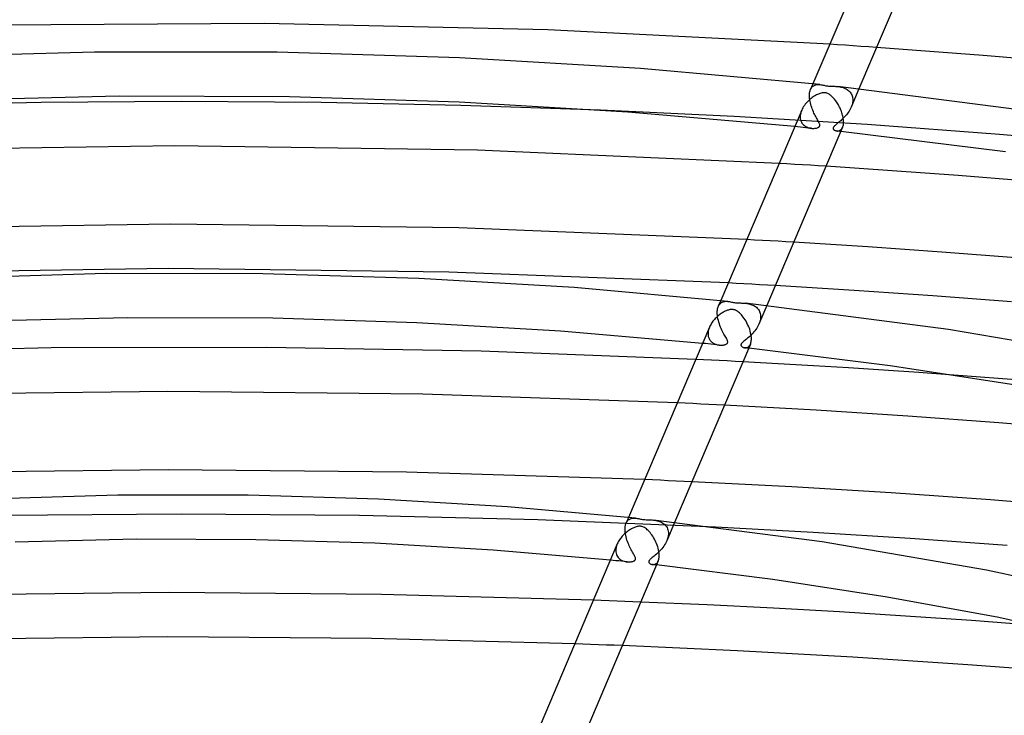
# Model space of a CAD drawing. Header units: millimetres. Extents: x -657 to 657, y -323 to 528.
# Tile 92 of 131: x -15 to 74, y 409 to 472. Entities that reach past the tile are written whole.
import ezdxf

# ---------------------------------------------------------------- set-up
doc = ezdxf.new("R2010")
doc.units = ezdxf.units.MM
doc.layers.add('HIDDEN', color=7, linetype='Continuous')
doc.layers.add('THICK', color=7, linetype='Continuous')

msp = doc.modelspace()

# ---------------------------------------------------------------- linework, layer by layer
at = {"layer": 'HIDDEN'}
for p, q in [((59.213, 469.967), (58.508, 470.013)), ((59.917, 469.92), (59.213, 469.967)), ((60.622, 469.872), (59.917, 469.92)), ((61.326, 469.824), (60.622, 469.872)), ((62.029, 469.775), (61.326, 469.824)), ((62.733, 469.726), (62.029, 469.775)), ((56.989, 466.438), (56.771, 465.928)), ((57.123, 466.309), (57.187, 466.335)), ((57.187, 466.335), (57.254, 466.355)), ((57.254, 466.355), (57.324, 466.369)), ((57.324, 466.369), (57.396, 466.377)), ((57.396, 466.377), (57.471, 466.38)), ((57.471, 466.38), (57.546, 466.378)), ((57.546, 466.378), (57.621, 466.372)), ((56.673, 465.423), (56.674, 465.437)), ((56.674, 465.452), (56.675, 465.466)), ((56.674, 465.437), (56.674, 465.452)), ((56.675, 465.466), (56.676, 465.481)), ((56.676, 465.481), (56.683, 465.565)), ((56.683, 465.565), (56.693, 465.646)), ((56.693, 465.646), (56.708, 465.723)), ((56.708, 465.723), (56.726, 465.796)), ((56.726, 465.796), (56.747, 465.865)), ((56.747, 465.865), (56.773, 465.93)), ((56.773, 465.93), (56.81, 466.007)), ((56.81, 466.007), (56.852, 466.076)), ((56.852, 466.076), (56.898, 466.137)), ((56.898, 466.137), (56.949, 466.191)), ((56.949, 466.191), (57.003, 466.237)), ((57.003, 466.237), (57.061, 466.276)), ((57.061, 466.276), (57.123, 466.309)), ((59.232, 466.201), (59.327, 466.189)), ((59.327, 466.189), (59.423, 466.174)), ((59.423, 466.174), (59.52, 466.155)), ((59.52, 466.155), (59.616, 466.131)), ((59.616, 466.131), (59.713, 466.103)), ((59.713, 466.103), (59.808, 466.069)), ((59.808, 466.069), (59.902, 466.029)), ((59.902, 466.029), (59.991, 465.984)), ((59.991, 465.984), (60.075, 465.935)), ((60.075, 465.935), (60.153, 465.88)), ((60.153, 465.88), (60.225, 465.82)), ((60.225, 465.82), (60.292, 465.756)), ((60.292, 465.756), (60.352, 465.687)), ((60.352, 465.687), (60.406, 465.613)), ((60.406, 465.613), (60.454, 465.534)), ((61.145, 465.991), (60.438, 464.327)), ((60.454, 465.534), (60.495, 465.45)), ((60.495, 465.45), (60.529, 465.361)), ((56.673, 465.408), (56.673, 465.423)), ((56.673, 465.393), (56.673, 465.408)), ((56.675, 465.264), (56.673, 465.393)), ((56.685, 465.13), (56.675, 465.264)), ((56.703, 464.993), (56.685, 465.13)), ((56.727, 464.855), (56.703, 464.993)), ((56.757, 464.717), (56.727, 464.855)), ((56.792, 464.58), (56.757, 464.717)), ((56.833, 464.445), (56.792, 464.58)), ((60.545, 464.652), (60.516, 464.542)), ((60.529, 465.361), (60.555, 465.266)), ((60.566, 464.762), (60.545, 464.652)), ((60.555, 465.266), (60.573, 465.168)), ((60.58, 464.871), (60.566, 464.762)), ((60.573, 465.168), (60.583, 465.065)), ((60.585, 464.977), (60.58, 464.871)), ((60.583, 465.065), (60.584, 465.051)), ((60.584, 465.051), (60.585, 465.036)), ((60.585, 465.036), (60.585, 465.021)), ((60.585, 465.021), (60.585, 465.007)), ((60.585, 465.007), (60.585, 464.992)), ((60.585, 464.992), (60.585, 464.977)), ((49.873, 463.496), (37.822, 464.07)), ((55.866, 463.701), (55.852, 463.612)), ((55.886, 463.79), (55.866, 463.701)), ((55.911, 463.88), (55.886, 463.79)), ((55.941, 463.969), (55.911, 463.88)), ((55.977, 464.059), (55.941, 463.969)), ((56.877, 464.311), (56.833, 464.445)), ((56.926, 464.18), (56.877, 464.311)), ((56.977, 464.052), (56.926, 464.18)), ((57.03, 463.928), (56.977, 464.052)), ((57.085, 463.809), (57.03, 463.928)), ((57.141, 463.695), (57.085, 463.809)), ((57.196, 463.585), (57.141, 463.695)), ((60.102, 463.756), (60.02, 463.651)), ((60.179, 463.864), (60.102, 463.756)), ((60.252, 463.975), (60.179, 463.864)), ((60.32, 464.089), (60.252, 463.975)), ((60.382, 464.205), (60.32, 464.089)), ((60.436, 464.324), (60.382, 464.205)), ((60.479, 464.433), (60.436, 464.324)), ((60.516, 464.542), (60.479, 464.433)), ((61.868, 462.766), (49.873, 463.496)), ((55.843, 463.496), (55.842, 463.481)), ((55.842, 463.481), (55.842, 463.467)), ((55.842, 463.467), (55.842, 463.453)), ((55.842, 463.453), (55.842, 463.439)), ((55.842, 463.439), (55.85, 463.318)), ((55.844, 463.524), (55.843, 463.51)), ((55.843, 463.51), (55.843, 463.496)), ((55.852, 463.612), (55.844, 463.524)), ((55.85, 463.318), (55.871, 463.203)), ((55.871, 463.203), (55.903, 463.094)), ((55.903, 463.094), (55.947, 462.992)), ((55.947, 462.992), (56.002, 462.899)), ((56.002, 462.899), (56.065, 462.814)), ((56.065, 462.814), (56.138, 462.738)), ((57.252, 463.481), (57.196, 463.585)), ((57.306, 463.382), (57.252, 463.481)), ((57.358, 463.288), (57.306, 463.382)), ((57.408, 463.2), (57.358, 463.288)), ((57.454, 463.117), (57.408, 463.2)), ((57.497, 463.04), (57.454, 463.117)), ((57.534, 462.968), (57.497, 463.04)), ((57.566, 462.902), (57.534, 462.968)), ((57.59, 462.842), (57.566, 462.902)), ((57.607, 462.791), (57.59, 462.842)), ((57.616, 462.749), (57.607, 462.791)), ((59.112, 462.798), (59.047, 462.744)), ((59.182, 462.855), (59.112, 462.798)), ((59.255, 462.913), (59.182, 462.855)), ((59.332, 462.976), (59.255, 462.913)), ((59.412, 463.043), (59.332, 462.976)), ((59.496, 463.115), (59.412, 463.043)), ((59.582, 463.192), (59.496, 463.115)), ((59.669, 463.274), (59.582, 463.192)), ((59.758, 463.361), (59.669, 463.274)), ((59.846, 463.452), (59.758, 463.361)), ((59.934, 463.549), (59.846, 463.452)), ((60.02, 463.651), (59.934, 463.549)), ((55.602, 462.559), (55.35, 462.585)), ((55.854, 462.534), (55.602, 462.559)), ((56.106, 462.508), (55.854, 462.534)), ((56.357, 462.482), (56.106, 462.508)), ((56.138, 462.738), (56.217, 462.67)), ((56.217, 462.67), (56.304, 462.611)), ((56.304, 462.611), (56.395, 462.56)), ((56.609, 462.456), (56.357, 462.482)), ((56.395, 462.56), (56.492, 462.517)), ((56.492, 462.517), (56.593, 462.483)), ((56.593, 462.483), (56.696, 462.456)), ((56.86, 462.43), (56.609, 462.456)), ((56.696, 462.456), (56.799, 462.437)), ((56.799, 462.437), (56.902, 462.426)), ((56.902, 462.426), (56.994, 462.422)), ((56.994, 462.422), (57.084, 462.423)), ((57.084, 462.423), (57.169, 462.429)), ((57.169, 462.429), (57.249, 462.44)), ((57.249, 462.44), (57.322, 462.455)), ((57.322, 462.455), (57.389, 462.474)), ((57.389, 462.474), (57.446, 462.495)), ((57.446, 462.495), (57.492, 462.517)), ((57.492, 462.517), (57.528, 462.54)), ((57.528, 462.54), (57.555, 462.563)), ((57.555, 462.563), (57.576, 462.584)), ((57.576, 462.584), (57.592, 462.607)), ((57.592, 462.607), (57.605, 462.631)), ((57.605, 462.631), (57.613, 462.657)), ((57.613, 462.657), (57.618, 462.685)), ((57.619, 462.714), (57.616, 462.749)), ((57.618, 462.685), (57.619, 462.714)), ((58.819, 462.482), (58.812, 462.447)), ((58.812, 462.447), (58.813, 462.412)), ((58.813, 462.412), (58.822, 462.379)), ((58.834, 462.518), (58.819, 462.482)), ((58.822, 462.379), (58.838, 462.347)), ((58.858, 462.556), (58.834, 462.518)), ((58.838, 462.347), (58.86, 462.319)), ((58.891, 462.598), (58.858, 462.556)), ((58.86, 462.319), (58.886, 462.293)), ((58.886, 462.293), (58.915, 462.271)), ((58.934, 462.643), (58.891, 462.598)), ((58.915, 462.271), (58.947, 462.251)), ((58.987, 462.693), (58.934, 462.643)), ((58.947, 462.251), (58.982, 462.233)), ((58.982, 462.233), (59.02, 462.217)), ((59.047, 462.744), (58.987, 462.693)), ((59.02, 462.217), (59.06, 462.204)), ((59.06, 462.204), (59.103, 462.193)), ((59.103, 462.193), (59.148, 462.187)), ((59.148, 462.187), (59.197, 462.184)), ((59.208, 462.18), (59.148, 462.187)), ((59.197, 462.184), (59.247, 462.185)), ((59.269, 462.173), (59.208, 462.18)), ((59.247, 462.185), (59.297, 462.192)), ((59.329, 462.167), (59.269, 462.173)), ((59.297, 462.192), (59.346, 462.205)), ((59.39, 462.16), (59.329, 462.167)), ((59.346, 462.205), (59.395, 462.223)), ((59.45, 462.154), (59.39, 462.16)), ((59.395, 462.223), (59.441, 462.247)), ((59.441, 462.247), (59.486, 462.277)), ((59.511, 462.147), (59.45, 462.154)), ((59.486, 462.277), (59.529, 462.313)), ((59.529, 462.313), (59.569, 462.356)), ((59.569, 462.356), (59.607, 462.405)), ((59.607, 462.405), (59.64, 462.461)), ((59.64, 462.461), (59.671, 462.523)), ((73.822, 461.88), (61.868, 462.766)), ((85.734, 460.836), (73.822, 461.88)), ((54.643, 459.218), (53.937, 459.26)), ((55.35, 459.175), (54.643, 459.218)), ((56.056, 459.132), (55.35, 459.175)), ((56.762, 459.089), (56.056, 459.132)), ((57.467, 459.045), (56.762, 459.089)), ((58.173, 459), (57.467, 459.045)), ((51.723, 452.348), (51.015, 452.386)), ((52.431, 452.308), (51.723, 452.348)), ((53.138, 452.269), (52.431, 452.308)), ((53.845, 452.229), (53.138, 452.269)), ((54.553, 452.188), (53.845, 452.229)), ((55.259, 452.147), (54.553, 452.188)), ((50.058, 448.432), (49.35, 448.47)), ((50.766, 448.394), (50.058, 448.432)), ((51.474, 448.355), (50.766, 448.394)), ((52.182, 448.316), (51.474, 448.355)), ((52.89, 448.277), (52.182, 448.316)), ((53.597, 448.236), (52.89, 448.277)), ((48.672, 446.875), (48.455, 446.364)), ((48.882, 446.776), (48.962, 446.797)), ((48.962, 446.797), (49.044, 446.811)), ((49.044, 446.811), (49.13, 446.817)), ((49.13, 446.817), (49.217, 446.816)), ((49.217, 446.816), (49.304, 446.809)), ((48.358, 445.903), (48.359, 445.917)), ((48.358, 445.888), (48.358, 445.903)), ((48.359, 445.917), (48.366, 446.002)), ((48.366, 446.002), (48.377, 446.083)), ((48.377, 446.083), (48.391, 446.16)), ((48.391, 446.16), (48.409, 446.233)), ((48.409, 446.233), (48.431, 446.302)), ((48.431, 446.302), (48.456, 446.367)), ((48.456, 446.367), (48.5, 446.456)), ((48.5, 446.456), (48.551, 446.534)), ((48.551, 446.534), (48.607, 446.602)), ((48.607, 446.602), (48.669, 446.66)), ((48.669, 446.66), (48.736, 446.708)), ((48.736, 446.708), (48.807, 446.746)), ((48.807, 446.746), (48.882, 446.776)), ((50.917, 446.638), (51.012, 446.626)), ((51.012, 446.626), (51.108, 446.611)), ((51.108, 446.611), (51.204, 446.592)), ((51.204, 446.592), (51.298, 446.569)), ((51.298, 446.569), (51.391, 446.542)), ((51.391, 446.542), (51.481, 446.51)), ((51.481, 446.51), (51.569, 446.473)), ((51.569, 446.473), (51.655, 446.432)), ((51.655, 446.432), (51.737, 446.385)), ((51.737, 446.385), (51.815, 446.332)), ((51.815, 446.332), (51.889, 446.274)), ((51.889, 446.274), (51.958, 446.21)), ((51.958, 446.21), (52.021, 446.141)), ((52.021, 446.141), (52.079, 446.066)), ((52.079, 446.066), (52.129, 445.985)), ((52.828, 446.427), (52.121, 444.764)), ((52.129, 445.985), (52.173, 445.898)), ((52.173, 445.898), (52.209, 445.805)), ((48.356, 445.844), (48.357, 445.859)), ((48.356, 445.83), (48.356, 445.844)), ((48.359, 445.686), (48.356, 445.83)), ((48.357, 445.874), (48.358, 445.888)), ((48.357, 445.859), (48.357, 445.874)), ((48.372, 445.538), (48.359, 445.686)), ((48.393, 445.387), (48.372, 445.538)), ((48.422, 445.234), (48.393, 445.387)), ((48.458, 445.081), (48.422, 445.234)), ((48.501, 444.929), (48.458, 445.081)), ((52.228, 445.089), (52.199, 444.979)), ((52.209, 445.805), (52.237, 445.708)), ((52.25, 445.198), (52.228, 445.089)), ((52.237, 445.708), (52.256, 445.607)), ((52.263, 445.306), (52.25, 445.198)), ((52.256, 445.607), (52.267, 445.502)), ((52.269, 445.414), (52.263, 445.306)), ((52.267, 445.502), (52.267, 445.487)), ((52.267, 445.487), (52.268, 445.473)), ((52.268, 445.473), (52.268, 445.458)), ((52.268, 445.458), (52.269, 445.443)), ((52.269, 445.443), (52.269, 445.429)), ((52.269, 445.429), (52.269, 445.414)), ((47.549, 444.137), (47.535, 444.048)), ((47.569, 444.226), (47.549, 444.137)), ((47.594, 444.315), (47.569, 444.226)), ((47.624, 444.404), (47.594, 444.315)), ((47.66, 444.494), (47.624, 444.404)), ((48.55, 444.78), (48.501, 444.929)), ((48.603, 444.633), (48.55, 444.78)), ((48.66, 444.49), (48.603, 444.633)), ((48.72, 444.351), (48.66, 444.49)), ((48.781, 444.219), (48.72, 444.351)), ((48.843, 444.093), (48.781, 444.219)), ((51.761, 444.16), (51.673, 444.051)), ((51.844, 444.274), (51.761, 444.16)), ((51.923, 444.391), (51.844, 444.274)), ((51.995, 444.511), (51.923, 444.391)), ((52.061, 444.634), (51.995, 444.511)), ((52.119, 444.759), (52.061, 444.634)), ((52.162, 444.868), (52.119, 444.759)), ((52.199, 444.979), (52.162, 444.868)), ((47.526, 443.918), (47.525, 443.904)), ((47.525, 443.904), (47.525, 443.89)), ((47.525, 443.89), (47.525, 443.876)), ((47.525, 443.876), (47.529, 443.797)), ((47.527, 443.946), (47.526, 443.932)), ((47.526, 443.932), (47.526, 443.918)), ((47.535, 444.048), (47.527, 443.961)), ((47.527, 443.961), (47.527, 443.946)), ((47.529, 443.797), (47.538, 443.722)), ((47.538, 443.722), (47.552, 443.648)), ((47.552, 443.648), (47.571, 443.577)), ((47.571, 443.577), (47.594, 443.509)), ((47.594, 443.509), (47.622, 443.445)), ((47.622, 443.445), (47.655, 443.383)), ((47.655, 443.383), (47.691, 443.326)), ((47.691, 443.326), (47.731, 443.271)), ((47.731, 443.271), (47.775, 443.221)), ((48.905, 443.974), (48.843, 444.093)), ((48.966, 443.861), (48.905, 443.974)), ((49.024, 443.755), (48.966, 443.861)), ((49.08, 443.656), (49.024, 443.755)), ((49.132, 443.564), (49.08, 443.656)), ((49.179, 443.479), (49.132, 443.564)), ((49.221, 443.399), (49.179, 443.479)), ((49.255, 443.326), (49.221, 443.399)), ((49.281, 443.259), (49.255, 443.326)), ((49.296, 443.203), (49.281, 443.259)), ((50.838, 443.27), (50.765, 443.209)), ((50.919, 443.335), (50.838, 443.27)), ((51.006, 443.405), (50.919, 443.335)), ((51.097, 443.481), (51.006, 443.405)), ((51.192, 443.563), (51.097, 443.481)), ((51.289, 443.651), (51.192, 443.563)), ((51.388, 443.744), (51.289, 443.651)), ((51.485, 443.842), (51.388, 443.744)), ((51.581, 443.944), (51.485, 443.842)), ((51.673, 444.051), (51.581, 443.944)), ((47.285, 442.995), (47.033, 443.021)), ((47.537, 442.97), (47.285, 442.995)), ((47.789, 442.944), (47.537, 442.97)), ((47.775, 443.221), (47.822, 443.173)), ((48.04, 442.919), (47.789, 442.944)), ((47.822, 443.173), (47.872, 443.129)), ((47.872, 443.129), (47.925, 443.089)), ((47.925, 443.089), (47.98, 443.052)), ((47.98, 443.052), (48.037, 443.018)), ((48.037, 443.018), (48.096, 442.988)), ((48.292, 442.893), (48.04, 442.919)), ((48.096, 442.988), (48.158, 442.961)), ((48.158, 442.961), (48.22, 442.938)), ((48.22, 442.938), (48.285, 442.917)), ((48.285, 442.917), (48.35, 442.9)), ((48.544, 442.867), (48.292, 442.893)), ((48.35, 442.9), (48.415, 442.886)), ((48.415, 442.886), (48.479, 442.875)), ((48.479, 442.875), (48.544, 442.867)), ((48.544, 442.867), (48.605, 442.861)), ((48.605, 442.861), (48.665, 442.859)), ((48.665, 442.859), (48.724, 442.859)), ((48.724, 442.859), (48.781, 442.86)), ((48.781, 442.86), (48.837, 442.865)), ((48.837, 442.865), (48.89, 442.87)), ((48.89, 442.87), (48.94, 442.878)), ((48.94, 442.878), (48.988, 442.888)), ((48.988, 442.888), (49.033, 442.899)), ((49.033, 442.899), (49.076, 442.912)), ((49.076, 442.912), (49.117, 442.927)), ((49.117, 442.927), (49.157, 442.945)), ((49.157, 442.945), (49.194, 442.966)), ((49.194, 442.966), (49.227, 442.99)), ((49.227, 442.99), (49.255, 443.017)), ((49.255, 443.017), (49.277, 443.047)), ((49.277, 443.047), (49.292, 443.08)), ((49.292, 443.08), (49.301, 443.115)), ((49.302, 443.155), (49.296, 443.203)), ((49.301, 443.115), (49.302, 443.155)), ((50.497, 442.894), (50.495, 442.869)), ((50.495, 442.869), (50.497, 442.843)), ((50.503, 442.919), (50.497, 442.894)), ((50.497, 442.843), (50.506, 442.814)), ((50.513, 442.945), (50.503, 442.919)), ((50.506, 442.814), (50.522, 442.784)), ((50.527, 442.972), (50.513, 442.945)), ((50.522, 442.784), (50.547, 442.753)), ((50.546, 443), (50.527, 442.972)), ((50.57, 443.03), (50.546, 443)), ((50.547, 442.753), (50.578, 442.723)), ((50.603, 443.065), (50.57, 443.03)), ((50.578, 442.723), (50.616, 442.696)), ((50.645, 443.107), (50.603, 443.065)), ((50.616, 442.696), (50.659, 442.672)), ((50.699, 443.154), (50.645, 443.107)), ((50.659, 442.672), (50.707, 442.652)), ((50.765, 443.209), (50.699, 443.154)), ((50.707, 442.652), (50.757, 442.637)), ((50.757, 442.637), (50.81, 442.626)), ((50.81, 442.626), (50.869, 442.621)), ((50.892, 442.617), (50.831, 442.623)), ((50.869, 442.621), (50.929, 442.622)), ((50.952, 442.61), (50.892, 442.617)), ((50.929, 442.622), (50.99, 442.631)), ((51.013, 442.604), (50.952, 442.61)), ((50.99, 442.631), (51.051, 442.649)), ((51.074, 442.597), (51.013, 442.604)), ((51.051, 442.649), (51.11, 442.675)), ((51.134, 442.59), (51.074, 442.597)), ((51.11, 442.675), (51.167, 442.711)), ((51.195, 442.584), (51.134, 442.59)), ((51.167, 442.711), (51.22, 442.757)), ((51.22, 442.757), (51.27, 442.814)), ((51.27, 442.814), (51.315, 442.881)), ((51.315, 442.881), (51.354, 442.959)), ((47.126, 441.536), (46.417, 441.57)), ((47.836, 441.501), (47.126, 441.536)), ((48.545, 441.465), (47.836, 441.501)), ((49.254, 441.429), (48.545, 441.465)), ((49.963, 441.393), (49.254, 441.429)), ((50.672, 441.356), (49.963, 441.393)), ((76.118, 439.674), (69.692, 440.164)), ((45.458, 437.612), (44.748, 437.645)), ((46.168, 437.578), (45.458, 437.612)), ((46.877, 437.543), (46.168, 437.578)), ((47.587, 437.508), (46.877, 437.543)), ((48.297, 437.473), (47.587, 437.508)), ((49.006, 437.437), (48.297, 437.473)), ((42.516, 430.691), (41.805, 430.721)), ((43.227, 430.66), (42.516, 430.691)), ((43.939, 430.628), (43.227, 430.66)), ((44.65, 430.596), (43.939, 430.628)), ((45.361, 430.564), (44.65, 430.596)), ((46.071, 430.531), (45.361, 430.564)), ((-0.001, 427.606), (-16.098, 427.475)), ((16.095, 427.475), (-0.001, 427.606)), ((32.174, 427.081), (16.095, 427.475)), ((40.355, 427.311), (40.138, 426.8)), ((40.643, 427.234), (40.709, 427.245)), ((40.709, 427.245), (40.777, 427.252)), ((40.777, 427.252), (40.847, 427.254)), ((40.847, 427.254), (40.917, 427.252)), ((40.917, 427.252), (40.987, 427.246)), ((48.205, 426.425), (32.174, 427.081)), ((40.041, 426.339), (40.042, 426.353)), ((40.042, 426.353), (40.049, 426.438)), ((40.049, 426.438), (40.06, 426.519)), ((40.06, 426.519), (40.074, 426.596)), ((40.074, 426.596), (40.092, 426.668)), ((40.092, 426.668), (40.114, 426.737)), ((40.114, 426.737), (40.139, 426.802)), ((40.139, 426.802), (40.173, 426.874)), ((40.173, 426.874), (40.212, 426.939)), ((40.212, 426.939), (40.254, 426.997)), ((40.254, 426.997), (40.3, 427.049)), ((40.3, 427.049), (40.35, 427.095)), ((40.35, 427.095), (40.403, 427.134)), ((40.403, 427.134), (40.459, 427.167)), ((40.459, 427.167), (40.518, 427.195)), ((40.518, 427.195), (40.579, 427.217)), ((40.579, 427.217), (40.643, 427.234)), ((42.601, 427.074), (42.715, 427.06)), ((42.715, 427.06), (42.829, 427.041)), ((42.829, 427.041), (42.943, 427.015)), ((42.943, 427.015), (43.054, 426.985)), ((43.054, 426.985), (43.162, 426.948)), ((43.162, 426.948), (43.266, 426.904)), ((43.266, 426.904), (43.365, 426.854)), ((43.365, 426.854), (43.459, 426.797)), ((43.459, 426.797), (43.547, 426.732)), ((43.547, 426.732), (43.629, 426.659)), ((43.629, 426.659), (43.703, 426.579)), ((43.703, 426.579), (43.769, 426.491)), ((43.769, 426.491), (43.827, 426.395)), ((44.511, 426.863), (43.804, 425.2)), ((43.827, 426.395), (43.875, 426.291)), ((40.039, 426.266), (40.04, 426.281)), ((40.042, 426.129), (40.039, 426.266)), ((40.04, 426.31), (40.041, 426.324)), ((40.04, 426.295), (40.04, 426.31)), ((40.04, 426.281), (40.04, 426.295)), ((40.041, 426.324), (40.041, 426.339)), ((40.053, 425.988), (40.042, 426.129)), ((40.072, 425.844), (40.053, 425.988)), ((40.099, 425.7), (40.072, 425.844)), ((40.132, 425.555), (40.099, 425.7)), ((40.171, 425.412), (40.132, 425.555)), ((43.875, 426.291), (43.912, 426.179)), ((43.911, 425.526), (43.882, 425.416)), ((43.933, 425.635), (43.911, 425.526)), ((43.912, 426.179), (43.937, 426.062)), ((43.946, 425.743), (43.933, 425.635)), ((43.937, 426.062), (43.95, 425.938)), ((43.952, 425.85), (43.946, 425.743)), ((43.95, 425.938), (43.951, 425.924)), ((43.951, 425.924), (43.951, 425.909)), ((43.951, 425.909), (43.952, 425.894)), ((43.952, 425.894), (43.952, 425.88)), ((43.952, 425.88), (43.952, 425.865)), ((43.952, 425.865), (43.952, 425.85)), ((39.252, 424.662), (39.232, 424.573)), ((39.277, 424.752), (39.252, 424.662)), ((39.308, 424.842), (39.277, 424.752)), ((39.343, 424.931), (39.308, 424.842)), ((40.215, 425.271), (40.171, 425.412)), ((40.263, 425.132), (40.215, 425.271)), ((40.315, 424.995), (40.263, 425.132)), ((40.37, 424.864), (40.315, 424.995)), ((40.426, 424.737), (40.37, 424.864)), ((40.484, 424.615), (40.426, 424.737)), ((40.542, 424.499), (40.484, 424.615)), ((43.442, 424.594), (43.353, 424.483)), ((43.526, 424.709), (43.442, 424.594)), ((43.605, 424.826), (43.526, 424.709)), ((43.678, 424.947), (43.605, 424.826)), ((43.744, 425.07), (43.678, 424.947)), ((43.802, 425.196), (43.744, 425.07)), ((43.846, 425.306), (43.802, 425.196)), ((43.882, 425.416), (43.846, 425.306)), ((39.21, 424.383), (39.209, 424.368)), ((39.209, 424.368), (39.209, 424.354)), ((39.209, 424.354), (39.209, 424.34)), ((39.209, 424.34), (39.209, 424.326)), ((39.209, 424.326), (39.209, 424.312)), ((39.209, 424.312), (39.216, 424.192)), ((39.211, 424.397), (39.21, 424.383)), ((39.218, 424.484), (39.211, 424.397)), ((39.216, 424.192), (39.237, 424.076)), ((39.232, 424.573), (39.218, 424.484)), ((39.237, 424.076), (39.269, 423.969)), ((39.269, 423.969), (39.312, 423.868)), ((39.312, 423.868), (39.366, 423.775)), ((39.366, 423.775), (39.429, 423.69)), ((39.429, 423.69), (39.501, 423.614)), ((40.6, 424.388), (40.542, 424.499)), ((40.657, 424.283), (40.6, 424.388)), ((40.712, 424.184), (40.657, 424.283)), ((40.765, 424.091), (40.712, 424.184)), ((40.814, 424.004), (40.765, 424.091)), ((40.859, 423.922), (40.814, 424.004)), ((40.898, 423.847), (40.859, 423.922)), ((40.932, 423.778), (40.898, 423.847)), ((40.957, 423.715), (40.932, 423.778)), ((40.974, 423.663), (40.957, 423.715)), ((42.502, 423.69), (42.428, 423.629)), ((42.584, 423.756), (42.502, 423.69)), ((42.672, 423.828), (42.584, 423.756)), ((42.766, 423.906), (42.672, 423.828)), ((42.863, 423.989), (42.766, 423.906)), ((42.963, 424.078), (42.863, 423.989)), ((43.064, 424.174), (42.963, 424.078)), ((43.163, 424.273), (43.064, 424.174)), ((43.259, 424.376), (43.163, 424.273)), ((43.353, 424.483), (43.259, 424.376)), ((38.968, 423.431), (38.716, 423.456)), ((39.22, 423.406), (38.968, 423.431)), ((39.472, 423.381), (39.22, 423.406)), ((39.724, 423.355), (39.472, 423.381)), ((39.501, 423.614), (39.58, 423.547)), ((39.58, 423.547), (39.665, 423.487)), ((39.665, 423.487), (39.756, 423.436)), ((39.976, 423.329), (39.724, 423.355)), ((39.756, 423.436), (39.851, 423.394)), ((39.851, 423.394), (39.948, 423.36)), ((39.948, 423.36), (40.047, 423.333)), ((40.227, 423.303), (39.976, 423.329)), ((40.047, 423.333), (40.147, 423.314)), ((40.147, 423.314), (40.246, 423.302)), ((40.246, 423.302), (40.336, 423.296)), ((40.336, 423.296), (40.424, 423.296)), ((40.424, 423.296), (40.509, 423.3)), ((40.509, 423.3), (40.59, 423.31)), ((40.59, 423.31), (40.665, 423.323)), ((40.665, 423.323), (40.735, 423.341)), ((40.735, 423.341), (40.796, 423.362)), ((40.796, 423.362), (40.846, 423.384)), ((40.846, 423.384), (40.885, 423.408)), ((40.885, 423.408), (40.915, 423.431)), ((40.915, 423.431), (40.938, 423.453)), ((40.938, 423.453), (40.956, 423.476)), ((40.956, 423.476), (40.969, 423.501)), ((40.969, 423.501), (40.979, 423.527)), ((40.983, 423.62), (40.974, 423.663)), ((40.979, 423.527), (40.984, 423.555)), ((40.986, 423.585), (40.983, 423.62)), ((40.984, 423.555), (40.986, 423.585)), ((42.183, 423.346), (42.179, 423.32)), ((42.179, 423.32), (42.179, 423.294)), ((42.179, 423.294), (42.184, 423.266)), ((42.192, 423.372), (42.183, 423.346)), ((42.184, 423.266), (42.196, 423.237)), ((42.205, 423.399), (42.192, 423.372)), ((42.196, 423.237), (42.215, 423.207)), ((42.222, 423.427), (42.205, 423.399)), ((42.215, 423.207), (42.242, 423.177)), ((42.245, 423.456), (42.222, 423.427)), ((42.242, 423.177), (42.275, 423.15)), ((42.274, 423.49), (42.245, 423.456)), ((42.313, 423.529), (42.274, 423.49)), ((42.275, 423.15), (42.313, 423.125)), ((42.364, 423.575), (42.313, 423.529)), ((42.313, 423.125), (42.355, 423.104)), ((42.355, 423.104), (42.401, 423.086)), ((42.428, 423.629), (42.364, 423.575)), ((42.401, 423.086), (42.45, 423.071)), ((42.45, 423.071), (42.501, 423.062)), ((42.501, 423.062), (42.559, 423.057)), ((42.575, 423.054), (42.515, 423.06)), ((42.559, 423.057), (42.618, 423.059)), ((42.636, 423.047), (42.575, 423.054)), ((42.618, 423.059), (42.678, 423.069)), ((42.697, 423.04), (42.636, 423.047)), ((42.678, 423.069), (42.737, 423.087)), ((42.757, 423.034), (42.697, 423.04)), ((42.737, 423.087), (42.795, 423.113)), ((42.818, 423.027), (42.757, 423.034)), ((42.795, 423.113), (42.852, 423.149)), ((42.878, 423.02), (42.818, 423.027)), ((42.852, 423.149), (42.905, 423.195)), ((42.905, 423.195), (42.954, 423.251)), ((42.954, 423.251), (42.998, 423.317)), ((42.998, 423.317), (43.037, 423.395)), ((37.893, 419.815), (37.18, 419.842)), ((38.605, 419.788), (37.893, 419.815)), ((39.318, 419.761), (38.605, 419.788)), ((40.031, 419.733), (39.318, 419.761)), ((40.743, 419.704), (40.031, 419.733)), ((41.455, 419.675), (40.743, 419.704)), ((36.218, 415.875), (35.504, 415.9)), ((36.931, 415.849), (36.218, 415.875)), ((37.644, 415.822), (36.931, 415.849)), ((38.357, 415.795), (37.644, 415.822)), ((39.07, 415.768), (38.357, 415.795)), ((39.782, 415.74), (39.07, 415.768))]:
    msp.add_line(p, q, dxfattribs=at)
at = {"layer": 'THICK'}
for p, q in [((64.292, 483.618), (56.989, 466.438)), ((67.988, 482.088), (61.145, 465.991)), ((7.487, 471.893), (-18.116, 471.742)), ((33.062, 471.316), (7.487, 471.893)), ((58.508, 470.013), (33.062, 471.316)), ((-7.809, 469.303), (-24.255, 468.833)), ((8.667, 469.291), (-7.809, 469.303)), ((25.109, 468.796), (8.667, 469.291)), ((67.543, 469.374), (62.733, 469.726)), ((72.346, 468.996), (67.543, 469.374)), ((77.14, 468.592), (72.346, 468.996)), ((41.449, 467.821), (25.109, 468.796)), ((57.621, 466.372), (41.449, 467.821)), ((57.621, 466.372), (57.692, 466.363)), ((57.692, 466.363), (57.763, 466.352)), ((57.763, 466.352), (57.834, 466.339)), ((57.834, 466.339), (57.909, 466.324)), ((57.909, 466.324), (57.989, 466.308)), ((57.3, 465.435), (57.207, 465.383)), ((57.391, 465.48), (57.3, 465.435)), ((57.48, 465.521), (57.391, 465.48)), ((57.567, 465.555), (57.48, 465.521)), ((57.652, 465.584), (57.567, 465.555)), ((57.739, 465.609), (57.652, 465.584)), ((57.827, 465.627), (57.739, 465.609)), ((57.915, 465.639), (57.827, 465.627)), ((58.004, 465.643), (57.915, 465.639)), ((57.989, 466.308), (58.073, 466.291)), ((58.091, 465.638), (58.004, 465.643)), ((58.073, 466.291), (58.155, 466.276)), ((58.173, 465.624), (58.091, 465.638)), ((58.155, 466.276), (58.234, 466.263)), ((58.251, 465.602), (58.173, 465.624)), ((58.234, 466.263), (58.312, 466.253)), ((58.325, 465.574), (58.251, 465.602)), ((58.312, 466.253), (58.392, 466.245)), ((58.395, 465.54), (58.325, 465.574)), ((58.392, 466.245), (58.474, 466.238)), ((58.462, 465.502), (58.395, 465.54)), ((58.525, 465.46), (58.462, 465.502)), ((58.474, 466.238), (58.558, 466.234)), ((58.585, 465.415), (58.525, 465.46)), ((58.558, 466.234), (58.641, 466.23)), ((58.641, 466.23), (58.722, 466.228)), ((58.722, 466.228), (58.803, 466.226)), ((58.803, 466.226), (58.886, 466.223)), ((58.886, 466.223), (58.971, 466.22)), ((58.971, 466.22), (59.056, 466.215)), ((59.056, 466.215), (59.143, 466.209)), ((59.143, 466.209), (59.232, 466.201)), ((80.618, 463.452), (59.233, 466.201)), ((-12.624, 464.758), (-25.233, 464.5)), ((-5.59, 465.329), (-21.072, 464.959)), ((0.004, 464.844), (-12.624, 464.758)), ((9.778, 465.272), (-5.59, 465.329)), ((12.625, 464.759), (0.004, 464.844)), ((25.079, 464.793), (9.778, 465.272)), ((25.228, 464.5), (12.625, 464.759)), ((40.289, 463.895), (25.079, 464.793)), ((56.302, 464.598), (56.225, 464.495)), ((56.383, 464.697), (56.302, 464.598)), ((56.468, 464.792), (56.383, 464.697)), ((56.556, 464.883), (56.468, 464.792)), ((56.646, 464.969), (56.556, 464.883)), ((56.737, 465.05), (56.646, 464.969)), ((56.831, 465.127), (56.737, 465.05)), ((56.925, 465.198), (56.831, 465.127)), ((57.019, 465.265), (56.925, 465.198)), ((57.114, 465.327), (57.019, 465.265)), ((57.207, 465.383), (57.114, 465.327)), ((58.645, 465.365), (58.585, 465.415)), ((58.705, 465.311), (58.645, 465.365)), ((58.766, 465.252), (58.705, 465.311)), ((58.826, 465.189), (58.766, 465.252)), ((58.886, 465.122), (58.826, 465.189)), ((58.946, 465.05), (58.886, 465.122)), ((59.005, 464.974), (58.946, 465.05)), ((59.064, 464.895), (59.005, 464.974)), ((59.122, 464.812), (59.064, 464.895)), ((59.178, 464.726), (59.122, 464.812)), ((59.234, 464.637), (59.178, 464.726)), ((59.288, 464.544), (59.234, 464.637)), ((37.822, 464.07), (25.228, 464.5)), ((55.35, 462.585), (40.289, 463.895)), ((55.975, 464.055), (48.672, 446.875)), ((56.029, 464.172), (55.977, 464.059)), ((56.089, 464.282), (56.029, 464.172)), ((56.154, 464.39), (56.089, 464.282)), ((56.225, 464.495), (56.154, 464.39)), ((59.34, 464.448), (59.288, 464.544)), ((59.391, 464.35), (59.34, 464.448)), ((59.44, 464.249), (59.391, 464.35)), ((59.485, 464.147), (59.44, 464.249)), ((59.528, 464.043), (59.485, 464.147)), ((59.568, 463.939), (59.528, 464.043)), ((59.605, 463.833), (59.568, 463.939)), ((59.638, 463.726), (59.605, 463.833)), ((59.668, 463.62), (59.638, 463.726)), ((59.693, 463.515), (59.668, 463.62)), ((59.715, 463.411), (59.693, 463.515)), ((59.732, 463.308), (59.715, 463.411)), ((59.744, 463.207), (59.732, 463.308)), ((59.735, 462.746), (59.747, 462.833)), ((59.752, 463.109), (59.744, 463.207)), ((59.747, 462.833), (59.753, 462.926)), ((59.753, 463.094), (59.752, 463.109)), ((59.753, 463.08), (59.753, 463.094)), ((59.754, 463.066), (59.753, 463.08)), ((59.753, 462.926), (59.755, 463.023)), ((59.754, 463.051), (59.754, 463.066)), ((59.755, 463.037), (59.754, 463.051)), ((59.755, 463.023), (59.755, 463.037)), ((59.671, 462.525), (52.828, 446.427)), ((74.351, 460.313), (59.511, 462.147)), ((59.671, 462.523), (59.696, 462.591)), ((59.696, 462.591), (59.718, 462.665)), ((59.718, 462.665), (59.735, 462.746)), ((-0.575, 460.845), (-27.886, 460.422)), ((26.738, 460.456), (-0.575, 460.845)), ((53.937, 459.26), (26.738, 460.456)), ((64.137, 458.601), (58.173, 459)), ((70.083, 458.163), (64.137, 458.601)), ((76.016, 457.686), (70.083, 458.163)), ((-0.966, 453.764), (-27.001, 453.38)), ((25.06, 453.433), (-0.966, 453.764)), ((51.015, 452.386), (25.06, 453.433)), ((61.945, 451.73), (55.259, 452.147)), ((68.616, 451.265), (61.945, 451.73)), ((75.28, 450.752), (68.616, 451.265)), ((-1.174, 449.765), (-26.476, 449.393)), ((24.13, 449.456), (-1.174, 449.765)), ((49.35, 448.47), (24.13, 449.456)), ((-6.757, 449.31), (-20.846, 448.906)), ((7.36, 449.301), (-6.757, 449.31)), ((21.447, 448.879), (7.36, 449.301)), ((35.447, 448.047), (21.447, 448.879)), ((49.304, 446.809), (35.447, 448.047)), ((60.717, 447.801), (53.597, 448.236)), ((67.815, 447.313), (60.717, 447.801)), ((49.304, 446.809), (49.385, 446.799)), ((49.385, 446.799), (49.465, 446.786)), ((49.465, 446.786), (49.548, 446.77)), ((74.89, 446.771), (67.815, 447.313)), ((49.079, 445.92), (49.005, 445.883)), ((49.152, 445.953), (49.079, 445.92)), ((49.223, 445.982), (49.152, 445.953)), ((49.293, 446.007), (49.223, 445.982)), ((49.362, 446.03), (49.293, 446.007)), ((49.433, 446.048), (49.362, 446.03)), ((49.505, 446.064), (49.433, 446.048)), ((49.577, 446.074), (49.505, 446.064)), ((49.548, 446.77), (49.636, 446.752)), ((49.65, 446.079), (49.577, 446.074)), ((49.636, 446.752), (49.729, 446.733)), ((49.723, 446.079), (49.65, 446.079)), ((49.794, 446.072), (49.723, 446.079)), ((49.729, 446.733), (49.824, 446.715)), ((49.864, 446.059), (49.794, 446.072)), ((49.824, 446.715), (49.916, 446.701)), ((49.937, 446.039), (49.864, 446.059)), ((49.916, 446.701), (50.005, 446.689)), ((50.015, 446.009), (49.937, 446.039)), ((50.005, 446.689), (50.096, 446.68)), ((50.098, 445.967), (50.015, 446.009)), ((50.096, 446.68), (50.189, 446.673)), ((50.185, 445.913), (50.098, 445.967)), ((50.272, 445.849), (50.185, 445.913)), ((50.189, 446.673), (50.282, 446.669)), ((50.282, 446.669), (50.374, 446.666)), ((50.374, 446.666), (50.464, 446.663)), ((50.464, 446.663), (50.552, 446.661)), ((50.552, 446.661), (50.64, 446.658)), ((50.64, 446.658), (50.731, 446.653)), ((50.731, 446.653), (50.823, 446.646)), ((50.823, 446.646), (50.917, 446.638)), ((69.227, 444.28), (50.917, 446.638)), ((-4.827, 445.333), (-18.024, 445.017)), ((8.253, 445.286), (-4.827, 445.333)), ((21.272, 444.883), (8.253, 445.286)), ((47.974, 445.02), (47.912, 444.936)), ((48.039, 445.101), (47.974, 445.02)), ((48.107, 445.18), (48.039, 445.101)), ((48.177, 445.256), (48.107, 445.18)), ((48.249, 445.329), (48.177, 445.256)), ((48.322, 445.399), (48.249, 445.329)), ((48.397, 445.466), (48.322, 445.399)), ((48.472, 445.53), (48.397, 445.466)), ((48.549, 445.59), (48.472, 445.53)), ((48.625, 445.648), (48.549, 445.59)), ((48.702, 445.702), (48.625, 445.648)), ((48.779, 445.752), (48.702, 445.702)), ((48.855, 445.799), (48.779, 445.752)), ((48.931, 445.843), (48.855, 445.799)), ((49.005, 445.883), (48.931, 445.843)), ((50.359, 445.775), (50.272, 445.849)), ((50.445, 445.693), (50.359, 445.775)), ((50.532, 445.602), (50.445, 445.693)), ((50.618, 445.5), (50.532, 445.602)), ((50.705, 445.389), (50.618, 445.5)), ((50.791, 445.269), (50.705, 445.389)), ((50.875, 445.142), (50.791, 445.269)), ((50.955, 445.01), (50.875, 445.142)), ((51.031, 444.872), (50.955, 445.01)), ((34.215, 444.127), (21.272, 444.883)), ((47.033, 443.021), (34.215, 444.127)), ((47.659, 444.491), (40.355, 427.311)), ((47.701, 444.585), (47.66, 444.494)), ((47.748, 444.675), (47.701, 444.585)), ((47.798, 444.764), (47.748, 444.675)), ((47.853, 444.851), (47.798, 444.764)), ((47.912, 444.936), (47.853, 444.851)), ((51.102, 444.731), (51.031, 444.872)), ((51.168, 444.585), (51.102, 444.731)), ((51.229, 444.437), (51.168, 444.585)), ((51.283, 444.286), (51.229, 444.437)), ((51.33, 444.135), (51.283, 444.286)), ((51.37, 443.983), (51.33, 444.135)), ((87.022, 441.229), (69.227, 444.28)), ((51.401, 443.833), (51.37, 443.983)), ((51.423, 443.686), (51.401, 443.833)), ((51.418, 443.182), (51.43, 443.269)), ((51.435, 443.545), (51.423, 443.686)), ((51.43, 443.269), (51.437, 443.361)), ((51.436, 443.531), (51.435, 443.545)), ((51.437, 443.517), (51.436, 443.531)), ((51.437, 443.502), (51.437, 443.517)), ((51.437, 443.488), (51.437, 443.502)), ((51.438, 443.474), (51.437, 443.488)), ((51.437, 443.361), (51.438, 443.46)), ((51.438, 443.46), (51.438, 443.474)), ((-11.74, 442.614), (-31.122, 442.185)), ((7.677, 442.655), (-11.74, 442.614)), ((27.063, 442.307), (7.677, 442.655)), ((51.355, 442.961), (44.511, 426.863)), ((63.95, 441), (51.195, 442.584)), ((51.354, 442.959), (51.379, 443.027)), ((51.379, 443.027), (51.401, 443.101)), ((51.401, 443.101), (51.418, 443.182)), ((46.417, 441.57), (27.063, 442.307)), ((53.852, 441.183), (50.672, 441.356)), ((57.028, 441), (53.852, 441.183)), ((60.199, 440.807), (57.028, 441)), ((63.366, 440.603), (60.199, 440.807)), ((66.529, 440.389), (63.366, 440.603)), ((76.469, 439.075), (63.95, 441)), ((69.692, 440.164), (66.529, 440.389)), ((-1.191, 438.685), (-24.188, 438.382)), ((21.808, 438.439), (-1.191, 438.685)), ((44.748, 437.645), (21.808, 438.439)), ((57.282, 436.978), (49.006, 437.437)), ((65.536, 436.448), (57.282, 436.978)), ((73.758, 435.847), (65.536, 436.448)), ((81.956, 435.176), (73.758, 435.847)), ((-1.188, 431.605), (-22.711, 431.345)), ((20.326, 431.397), (-1.188, 431.605)), ((41.805, 430.721), (20.326, 431.397)), ((55.077, 430.068), (46.071, 430.531)), ((64.053, 429.524), (55.077, 430.068)), ((-5.704, 429.317), (-17.437, 428.979)), ((6.053, 429.312), (-5.704, 429.317)), ((17.785, 428.963), (6.053, 429.312)), ((73.002, 428.898), (64.053, 429.524)), ((29.446, 428.273), (17.785, 428.963)), ((40.988, 427.246), (29.446, 428.273)), ((81.937, 428.19), (73.002, 428.898)), ((40.987, 427.246), (41.058, 427.237)), ((40.756, 426.353), (40.684, 426.317)), ((40.827, 426.386), (40.756, 426.353)), ((40.899, 426.416), (40.827, 426.386)), ((40.973, 426.443), (40.899, 426.416)), ((41.047, 426.467), (40.973, 426.443)), ((41.122, 426.487), (41.047, 426.467)), ((41.058, 427.237), (41.128, 427.226)), ((41.198, 426.502), (41.122, 426.487)), ((41.128, 427.226), (41.198, 427.214)), ((41.198, 427.214), (41.273, 427.199)), ((41.274, 426.513), (41.198, 426.502)), ((41.273, 427.199), (41.352, 427.182)), ((41.351, 426.517), (41.274, 426.513)), ((41.426, 426.515), (41.351, 426.517)), ((41.352, 427.182), (41.436, 427.166)), ((41.498, 426.506), (41.426, 426.515)), ((41.436, 427.166), (41.524, 427.15)), ((41.568, 426.491), (41.498, 426.506)), ((41.524, 427.15), (41.619, 427.135)), ((41.641, 426.469), (41.568, 426.491)), ((41.619, 427.135), (41.721, 427.122)), ((41.718, 426.436), (41.641, 426.469)), ((41.801, 426.393), (41.718, 426.436)), ((41.721, 427.122), (41.831, 427.113)), ((41.885, 426.339), (41.801, 426.393)), ((41.831, 427.113), (41.943, 427.107)), ((41.943, 427.107), (42.053, 427.103)), ((42.053, 427.103), (42.163, 427.1)), ((42.163, 427.1), (42.27, 427.097)), ((42.27, 427.097), (42.377, 427.092)), ((42.377, 427.092), (42.488, 427.085)), ((42.488, 427.085), (42.601, 427.074)), ((57.837, 425.108), (42.6, 427.075)), ((56.999, 425.952), (48.205, 426.425)), ((39.717, 425.531), (39.653, 425.451)), ((39.783, 425.609), (39.717, 425.531)), ((39.853, 425.685), (39.783, 425.609)), ((39.925, 425.758), (39.853, 425.685)), ((39.998, 425.829), (39.925, 425.758)), ((40.074, 425.897), (39.998, 425.829)), ((40.151, 425.963), (40.074, 425.897)), ((40.229, 426.025), (40.151, 425.963)), ((40.306, 426.083), (40.229, 426.025)), ((40.384, 426.137), (40.306, 426.083)), ((40.46, 426.188), (40.384, 426.137)), ((40.536, 426.235), (40.46, 426.188)), ((40.611, 426.278), (40.536, 426.235)), ((40.684, 426.317), (40.611, 426.278)), ((41.968, 426.276), (41.885, 426.339)), ((42.051, 426.205), (41.968, 426.276)), ((42.133, 426.126), (42.051, 426.205)), ((42.215, 426.039), (42.133, 426.126)), ((42.297, 425.943), (42.215, 426.039)), ((42.379, 425.839), (42.297, 425.943)), ((42.46, 425.727), (42.379, 425.839)), ((42.54, 425.608), (42.46, 425.727)), ((42.616, 425.484), (42.54, 425.608)), ((42.689, 425.356), (42.616, 425.484)), ((65.77, 425.402), (56.999, 425.952)), ((-4.064, 425.337), (-14.975, 425.075)), ((6.729, 425.301), (-4.064, 425.337)), ((17.466, 424.974), (6.729, 425.301)), ((28.142, 424.358), (17.466, 424.974)), ((39.342, 424.927), (32.038, 407.748)), ((39.384, 425.021), (39.343, 424.931)), ((39.43, 425.11), (39.384, 425.021)), ((39.48, 425.198), (39.43, 425.11)), ((39.534, 425.284), (39.48, 425.198)), ((39.592, 425.368), (39.534, 425.284)), ((39.653, 425.451), (39.592, 425.368)), ((42.758, 425.224), (42.689, 425.356)), ((42.822, 425.088), (42.758, 425.224)), ((42.881, 424.95), (42.822, 425.088)), ((42.935, 424.81), (42.881, 424.95)), ((42.984, 424.669), (42.935, 424.81)), ((43.025, 424.527), (42.984, 424.669)), ((72.645, 422.565), (57.837, 425.108)), ((74.506, 424.774), (65.77, 425.402)), ((38.716, 423.456), (28.142, 424.358)), ((43.06, 424.386), (43.025, 424.527)), ((43.088, 424.247), (43.06, 424.386)), ((43.107, 424.112), (43.088, 424.247)), ((43.101, 423.618), (43.113, 423.704)), ((43.118, 423.982), (43.107, 424.112)), ((43.113, 423.704), (43.12, 423.797)), ((43.119, 423.967), (43.118, 423.982)), ((43.12, 423.953), (43.119, 423.967)), ((43.12, 423.938), (43.12, 423.953)), ((43.121, 423.924), (43.12, 423.938)), ((43.12, 423.797), (43.121, 423.896)), ((43.121, 423.91), (43.121, 423.924)), ((43.121, 423.896), (43.121, 423.91)), ((43.038, 423.398), (36.193, 407.297)), ((53.383, 421.71), (42.878, 423.02)), ((43.037, 423.395), (43.062, 423.463)), ((43.062, 423.463), (43.084, 423.537)), ((43.084, 423.537), (43.101, 423.618)), ((86.921, 419.477), (72.645, 422.565)), ((63.694, 420.123), (53.383, 421.71)), ((-1.04, 420.526), (-20.173, 420.325)), ((18.083, 420.365), (-1.04, 420.526)), ((37.18, 419.842), (18.083, 420.365)), ((47.444, 419.411), (41.455, 419.675)), ((53.423, 419.111), (47.444, 419.411)), ((73.773, 418.267), (63.694, 420.123)), ((59.39, 418.776), (53.423, 419.111)), ((65.342, 418.406), (59.39, 418.776)), ((71.282, 418.001), (65.342, 418.406)), ((77.217, 417.56), (71.282, 418.001)), ((84.666, 415.883), (73.773, 418.267)), ((-1.199, 416.526), (-19.56, 416.337)), ((17.165, 416.381), (-1.199, 416.526)), ((35.504, 415.9), (17.165, 416.381)), ((50.197, 415.273), (39.782, 415.74)), ((60.594, 414.697), (50.197, 415.273)), ((70.957, 414.014), (60.594, 414.697)), ((81.274, 413.225), (70.957, 414.014))]:
    msp.add_line(p, q, dxfattribs=at)

doc.saveas('drawing.dxf')
